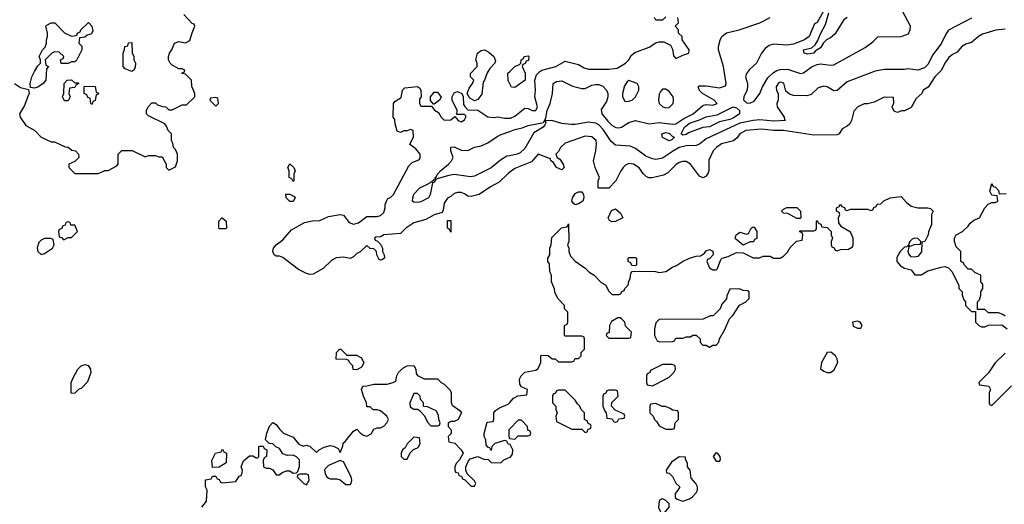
# Model space of a CAD drawing. Header units: inches. Extents: x 2380053 to 2584298, y 380219 to 546618.
# Tile 222 of 256: x 2457082 to 2462945, y 502666 to 505549. Entities that reach past the tile are written whole.
import ezdxf

# ---------------------------------------------------------------- set-up
doc = ezdxf.new("R2010")
doc.units = ezdxf.units.IN
doc.header["$MEASUREMENT"] = 0
doc.layers.add('C4550', color=7, linetype='Continuous')
doc.layers.add('C4560', color=7, linetype='Continuous')

msp = doc.modelspace()

# ---------------------------------------------------------------- linework, layer by layer
at = {"layer": 'C4550', "color": 2}
for points, elevation in [([(2457052, 505170), (2457086.4, 505146.4), (2457134, 505134), (2457138, 505110), (2457131.6, 505091.6), (2457110, 505038), (2457082, 504990), (2457084.7, 504970), (2457119.8, 504919.8), (2457172, 504890), (2457211.1, 504851.1), (2457270, 504822), (2457290, 504822), (2457352.7, 504792.7), (2457370, 504792), (2457392.7, 504772.7), (2457414, 504770), (2457432, 504750), (2457434, 504730), (2457410, 504706), (2457374, 504690), (2457374, 504670), (2457410, 504634), (2457550, 504634), (2457570, 504642), (2457590, 504652), (2457610, 504652), (2457660.4, 504679.6), (2457668, 504690), (2457668, 504750), (2457690, 504772), (2457751.6, 504771.6), (2457830, 504734), (2457850, 504742), (2457890, 504742), (2457910, 504734), (2457930, 504734), (2457954, 504690), (2457954, 504670), (2457970, 504654), (2458010, 504674), (2458022, 504710), (2458022, 504750), (2458010, 504778), (2457998, 504790), (2457994.6, 504814.6), (2457986, 504830), (2457986, 504870), (2457966, 504890), (2457956.4, 504916.4), (2457946, 504930), (2457850, 504978), (2457838, 504990), (2457838, 505010), (2457848, 505030), (2457870, 505054), (2457890, 505054), (2457903.6, 505043.6), (2457932.7, 505032.7), (2457951.6, 505031.6), (2457970, 505014), (2457990, 505014), (2458050, 505042), (2458076.4, 505043.6), (2458126, 505090), (2458126, 505110), (2458107.3, 505152.7), (2458106, 505190), (2458070, 505226), (2458048.4, 505228.4), (2458050, 505234), (2458062, 505238), (2458066, 505250), (2458050, 505258), (2458030, 505258), (2457990, 505279), (2457979, 505290), (2457969.2, 505310), (2457969.1, 505330.9), (2457975.3, 505350), (2457989.1, 505370.9), (2458004, 505410), (2458030, 505418.8), (2458070, 505412), (2458094.6, 505425.4), (2458108.4, 505471.6), (2458126, 505510), (2458122, 505522), (2458110, 505526), (2458060.4, 505580.4)], 58), ([(2460000, 505168), (2459990, 505188), (2459989.5, 505230.5), (2460000, 505241.1)], 54), ([(2460000, 504641.5), (2459990, 504634), (2459938, 504582), (2459885.5, 504554.5), (2459818, 504510), (2459770, 504497.2), (2459750, 504499), (2459730, 504514), (2459710, 504522), (2459690, 504522), (2459670, 504515.3), (2459650, 504498), (2459630, 504488), (2459610, 504458), (2459603.6, 504416.4), (2459596.9, 504403.1), (2459550, 504388.7), (2459499.8, 504360.2), (2459430, 504341.2), (2459382, 504310), (2459350, 504278), (2459251.3, 504268.7), (2459230, 504258), (2459203.6, 504256.4), (2459194, 504250), (2459198, 504238), (2459212.7, 504232.7), (2459230, 504214), (2459242, 504190), (2459242, 504170), (2459252, 504150), (2459254, 504130), (2459239.6, 504120.4), (2459230, 504118), (2459223.1, 504123.1), (2459208, 504150), (2459206, 504170), (2459190, 504186), (2459168.4, 504188.4), (2459150, 504206), (2459110, 504168), (2459090, 504158), (2459070, 504138), (2459050, 504128.7), (2459010, 504137.2), (2458967.5, 504132.5), (2458941.4, 504118.6), (2458890, 504069), (2458830, 504035.3), (2458810, 504034), (2458790, 504039), (2458743.2, 504063.2), (2458650, 504135.3), (2458630, 504142), (2458610, 504142), (2458598, 504150), (2458589.2, 504170), (2458594, 504190), (2458609.3, 504210), (2458650, 504238.8), (2458700.1, 504299.9), (2458777.2, 504342.8), (2458826.3, 504353.7), (2458870, 504354), (2458921.5, 504378.5), (2458990.9, 504390.9), (2459010, 504386), (2459043.7, 504343.7), (2459070, 504333.4), (2459099.6, 504340.4), (2459150, 504378), (2459210, 504378), (2459230, 504384.7), (2459250, 504402), (2459259, 504430), (2459258, 504450), (2459266, 504470), (2459275.3, 504484.7), (2459290, 504492), (2459308, 504510), (2459400.2, 504679.8), (2459420.2, 504699.8), (2459462, 504718), (2459466, 504730), (2459466, 504750), (2459440.4, 504780.4), (2459406, 504806), (2459427.3, 504852.7), (2459426, 504890), (2459410, 504895.3), (2459390, 504888), (2459370, 504888), (2459350, 504878), (2459330, 504886), (2459318, 504930), (2459316.4, 504956.4), (2459306, 504970), (2459308.9, 505051.1), (2459316.4, 505063.6), (2459353.6, 505086.4), (2459362, 505130), (2459375.3, 505144.7), (2459450, 505151.3), (2459463.6, 505143.6), (2459471.3, 505130), (2459472, 505090), (2459463.6, 505076.4), (2459462, 505050), (2459470, 505034), (2459534, 505034), (2459551.6, 505011.6), (2459576.9, 504996.9), (2459592, 504970), (2459610, 504952), (2459650, 504954), (2459674, 504974), (2459694, 504950), (2459710, 504942), (2459730, 504954), (2459738, 504970), (2459738, 504978), (2459730, 504986), (2459686, 504986), (2459688, 505010), (2459658, 505070), (2459658, 505090), (2459670, 505114), (2459690, 505122), (2459714, 505110), (2459722, 505090), (2459725.4, 505045.4), (2459730, 505034), (2459750, 505014), (2459810, 505012), (2459870, 504972), (2459906.8, 504966.8), (2459930, 504972), (2459970, 504962.8), (2460000, 504963.9)], 54), ([(2460000, 504740.4), (2459983.2, 504736.8), (2459945.5, 504714.5), (2459890, 504667.3), (2459790, 504618.4), (2459765.8, 504614.2), (2459670, 504627.8), (2459637, 504623), (2459560.2, 504600.2), (2459555.3, 504610), (2459563.7, 504616.3), (2459569.4, 504630), (2459590, 504653), (2459635.1, 504690), (2459652.7, 504710), (2459662.7, 504730), (2459649.4, 504770), (2459650, 504791), (2459670, 504793), (2459710, 504773), (2459750, 504770.5), (2459790, 504790.7), (2459830, 504798.8), (2459870, 504816.3), (2459924.8, 504855.2), (2459950, 504866.7), (2460000, 504885)], 50), ([(2458166, 502650), (2458195.3, 502684.7), (2458198, 502750), (2458188.7, 502770), (2458189, 502811), (2458222, 502818), (2458230, 502834), (2458250, 502834), (2458258, 502818), (2458270, 502814), (2458278, 502798), (2458290, 502794), (2458370, 502802), (2458390, 502834), (2458402, 502838), (2458407.3, 502852.7), (2458408, 502870), (2458402, 502890), (2458414.6, 502925.4), (2458450, 502954), (2458470, 502954), (2458490, 502942), (2458498, 502942), (2458506, 502950), (2458506, 503010), (2458512.7, 503012.7), (2458532.7, 503012.7), (2458538, 502998), (2458554, 502990), (2458552, 502950), (2458538, 502942), (2458532.7, 502927.3), (2458534, 502890), (2458550, 502882), (2458570, 502882), (2458590, 502872), (2458610, 502842), (2458630, 502842), (2458644.7, 502855.3), (2458670, 502864.7), (2458690, 502864.7), (2458710, 502852), (2458730, 502854), (2458738, 502862), (2458748.4, 502891.6), (2458748, 502930), (2458730, 502948), (2458710, 502958), (2458676.4, 502956.4), (2458650, 502966), (2458630, 502998), (2458608, 503008), (2458590, 503026), (2458567.3, 503027.3), (2458546, 503050), (2458554, 503090), (2458569.3, 503130.7), (2458590, 503152), (2458610, 503142), (2458631.6, 503111.6), (2458654, 503090), (2458710, 503064.7), (2458744.7, 503024.7), (2458770, 503012), (2458790, 503018), (2458810, 503011.3), (2458850, 502974), (2458866, 502990), (2458894.6, 503005.4), (2458930, 503016), (2458951.6, 503011.6), (2458978, 502998), (2458990, 502974), (2459007.3, 503012.7), (2459008, 503030), (2459020.4, 503039.6), (2459070, 503102), (2459090, 503114), (2459112, 503090), (2459130, 503078), (2459150, 503072), (2459174.6, 503085.4), (2459190, 503114), (2459210, 503122), (2459230, 503122), (2459250, 503132), (2459268, 503150), (2459278, 503170), (2459268, 503190), (2459230, 503222), (2459210, 503228.7), (2459188, 503228), (2459170, 503246), (2459150, 503246), (2459148, 503270), (2459128.9, 503308.9), (2459118, 503350), (2459126, 503370), (2459150, 503371.3), (2459190, 503382), (2459270, 503382), (2459306, 503390), (2459322, 503398), (2459328, 503430), (2459338, 503450), (2459363.2, 503476.8), (2459390, 503491), (2459430, 503492), (2459442, 503470), (2459443.6, 503443.6), (2459451.6, 503431.6), (2459490, 503412), (2459570, 503412), (2459591.6, 503391.6), (2459610, 503382), (2459645.4, 503345.4), (2459651, 503330), (2459651.1, 503271.1), (2459656.9, 503256.9), (2459703.6, 503223.6), (2459712, 503210), (2459691.3, 503168.7), (2459670, 503158), (2459650, 503158), (2459634, 503150), (2459634, 503130), (2459652, 503110), (2459651.6, 503088.4), (2459634, 503070), (2459638, 503038), (2459674, 503030), (2459711.1, 502991.1), (2459722, 502970), (2459702, 502930), (2459682, 502910), (2459674, 502890), (2459674, 502870), (2459678, 502858), (2459692.7, 502852.7), (2459698, 502838), (2459712.7, 502832.7), (2459718, 502818), (2459732.7, 502812.7), (2459770, 502774), (2459790, 502774), (2459798, 502790), (2459790, 502806), (2459747.3, 502847.3), (2459738, 502870), (2459738, 502890), (2459754.6, 502925.4), (2459764, 502936), (2459810, 502951.3), (2459850, 502932), (2459870, 502934), (2459890, 502914), (2459947.3, 502912.7), (2459966, 502930), (2460000, 502947)], 54), ([(2460000, 503022.7), (2459990, 503026), (2459982, 503042), (2459970, 503046), (2459911.6, 503028.4), (2459894, 503010), (2459890, 502986), (2459882, 503002), (2459870, 503006), (2459860.4, 503020.4), (2459858, 503050), (2459848, 503070), (2459848.4, 503088.4), (2459866, 503154), (2459902, 503158), (2459906, 503170), (2459906, 503210), (2459916.4, 503223.6), (2459940.2, 503239.8), (2459990, 503262), (2460000, 503272.5)], 54), ([(2460000, 503116), (2459994, 503110), (2459994, 503070), (2459998, 503058), (2460000, 503057.7)], 54)]:
    msp.add_lwpolyline(points, dxfattribs=dict(at, elevation=elevation))
for points, elevation in [([(2457328.4, 505288.4), (2457326, 505310), (2457342, 505318), (2457346, 505330), (2457316.4, 505356.4), (2457290, 505358), (2457274, 505350), (2457234, 505310), (2457238, 505278), (2457254, 505270), (2457242, 505258), (2457238, 505190), (2457222, 505170), (2457190, 505148.7), (2457170, 505142), (2457146, 505146), (2457144, 505170), (2457154, 505210), (2457170, 505242), (2457190, 505274), (2457206, 505290), (2457206, 505310), (2457198, 505330), (2457218, 505370), (2457234, 505386), (2457242, 505410), (2457242, 505430), (2457248.7, 505450), (2457248.7, 505470), (2457238, 505510), (2457243.1, 505516.9), (2457270, 505531.3), (2457291.6, 505531.6), (2457350, 505472), (2457390, 505452), (2457407.3, 505452.7), (2457422, 505458), (2457426, 505470), (2457442, 505478), (2457446, 505490), (2457492.7, 505532.7), (2457511.6, 505511.6), (2457516.9, 505483.1), (2457510, 505466), (2457499.6, 505460.4), (2457483.6, 505456.4), (2457470, 505446), (2457438, 505442), (2457434, 505410), (2457451.6, 505391.6), (2457452, 505370), (2457422, 505310), (2457410, 505298), (2457390, 505298), (2457371.1, 505288.9)], 58), ([(2457750, 505242), (2457710, 505258), (2457698, 505270), (2457698, 505350), (2457707.3, 505372.7), (2457708, 505390), (2457726, 505394), (2457730, 505412), (2457750, 505414), (2457752.7, 505352.7), (2457762, 505330), (2457762, 505310), (2457771, 505290), (2457770, 505266), (2457762, 505250)], 58), ([(2459790, 505066), (2459763.1, 505083.1), (2459746, 505110), (2459758, 505142), (2459778, 505170), (2459786, 505190), (2459766, 505210), (2459766, 505230), (2459806, 505270), (2459806, 505290), (2459798, 505310), (2459809, 505350), (2459830, 505366), (2459850, 505370.7), (2459876.7, 505356.7), (2459906, 505330), (2459915.3, 505304.7), (2459911.3, 505290), (2459881.4, 505258.6), (2459866, 505234), (2459850.7, 505189.3), (2459842, 505178), (2459833.4, 505106.6), (2459810, 505075.3)], 54), ([(2457410, 505174), (2457430, 505174), (2457434, 505170), (2457418, 505162), (2457410, 505146), (2457378, 505142), (2457374, 505110), (2457382, 505090), (2457370, 505066), (2457350, 505066), (2457338, 505090), (2457346, 505110), (2457348, 505170), (2457366, 505190), (2457390, 505192)], 58), ([(2457510, 505046), (2457506, 505050), (2457502, 505082), (2457487.3, 505087.3), (2457482, 505102), (2457466, 505110), (2457466, 505150), (2457470, 505154), (2457532.7, 505152.7), (2457538, 505118), (2457552, 505112), (2457550, 505106), (2457538, 505102), (2457531.6, 505068.4), (2457518, 505062), (2457514, 505046)], 58), ([(2458250, 505086), (2458218, 505082), (2458214, 505070), (2458250, 505034), (2458266, 505050), (2458262, 505082)], 58), ([(2459546, 505046), (2459528.4, 505068.4), (2459528, 505090), (2459550, 505118), (2459570, 505118), (2459591.1, 505088.9), (2459582, 505070), (2459550, 505046)], 54), ([(2458710, 504586), (2458702, 504602), (2458686, 504610), (2458686, 504650), (2458678, 504670), (2458690, 504692), (2458714, 504670), (2458722, 504650), (2458714, 504630), (2458714, 504590)], 54), ([(2459450, 504461.2), (2459430, 504464), (2459422, 504470), (2459422.7, 504490), (2459430, 504511), (2459464, 504550), (2459522.7, 504577.3), (2459530, 504584.7), (2459538, 504582), (2459538, 504590), (2459546.3, 504593.7), (2459550, 504602), (2459559.6, 504599.6), (2459550, 504582), (2459541, 504579), (2459526, 504510), (2459516, 504490), (2459470, 504466)], 50), ([(2458710, 504468), (2458690, 504468.7), (2458668.9, 504488.9), (2458668, 504512), (2458691.6, 504511.6), (2458716.9, 504496.9), (2458722, 504490)], 54), ([(2458270, 504306), (2458268, 504310), (2458268.9, 504351.1), (2458286, 504370), (2458288.9, 504371.1), (2458312, 504350), (2458314, 504310), (2458310, 504306)], 54), ([(2457370, 504346), (2457358, 504342), (2457352.7, 504327.3), (2457338, 504322), (2457332.7, 504307.3), (2457318, 504302), (2457314, 504290), (2457318, 504258), (2457332.7, 504252.7), (2457342, 504242), (2457350, 504242), (2457370, 504254), (2457390, 504254), (2457426, 504290), (2457410, 504326), (2457387.3, 504327.3), (2457382, 504342)], 58), ([(2459650, 504286), (2459642, 504302), (2459628.9, 504308.9), (2459630, 504354), (2459650, 504354)], 54), ([(2457230, 504248), (2457210, 504238), (2457196.9, 504223.1), (2457187.1, 504192.9), (2457191.1, 504171.1), (2457210, 504152), (2457230, 504158), (2457278, 504190), (2457288, 504210), (2457282, 504242), (2457267.3, 504247.3)], 58), ([(2459090, 503466), (2459067.3, 503467.3), (2459066, 503490), (2459046, 503510), (2459042, 503522), (2459027.3, 503527.3), (2458966, 503530), (2458968, 503570), (2458986, 503590), (2458994, 503590), (2459030, 503554), (2459087.3, 503552.7), (2459116.9, 503536.9), (2459131.6, 503508.4), (2459116.9, 503483.1)], 54), ([(2457390, 503326), (2457388, 503330), (2457388, 503390), (2457400.4, 503419.6), (2457428, 503470), (2457448, 503490), (2457470, 503498), (2457490, 503492), (2457504.7, 503470), (2457506, 503450), (2457485.4, 503394.6), (2457450, 503358), (2457431.6, 503348.4), (2457410, 503328)], 54), ([(2459450, 503326), (2459430, 503326), (2459404.7, 503270), (2459406.4, 503246.4), (2459430, 503232), (2459452, 503232), (2459463.6, 503223.6), (2459492.7, 503192.7), (2459510, 503154), (2459530, 503134), (2459570, 503134), (2459582, 503138), (2459586, 503150), (2459578, 503170), (2459576.4, 503196.4), (2459562, 503222), (2459510, 503246), (2459487.3, 503247.3), (2459486, 503270), (2459468, 503290), (2459466, 503310)], 54), ([(2459430, 503066), (2459390, 503026), (2459378, 503002), (2459362, 502990), (2459354, 502970), (2459354, 502950), (2459370, 502934), (2459390, 502934), (2459407.3, 502972.7), (2459427.3, 502992.7), (2459450, 503002), (2459458, 503010), (2459466, 503030), (2459462, 503062)], 54), ([(2458230, 502886), (2458227.3, 502927.3), (2458248.9, 502971.1), (2458282, 502978), (2458290, 502994), (2458298, 502978), (2458314, 502970), (2458312.7, 502912.7), (2458270, 502888)], 54), ([(2458990, 502926), (2458922, 502898), (2458902, 502878), (2458898, 502870), (2458901, 502850), (2458910, 502832), (2458922, 502822), (2458930, 502818), (2458970, 502818), (2458991, 502811), (2459023.6, 502783.6), (2459050, 502784.7), (2459055.3, 502790), (2459059, 502810), (2459055.3, 502830), (2459010, 502918)], 54), ([(2458790, 502846), (2458750, 502846), (2458738, 502842), (2458734, 502830), (2458774, 502790), (2458790, 502782), (2458806, 502810), (2458802, 502842)], 54)]:
    msp.add_lwpolyline(points, close=True, dxfattribs=dict(at, elevation=elevation))
at = {"layer": 'C4560', "color": 2}
for points, elevation in [([(2461870, 505604), (2461830, 505532), (2461814.6, 505525.4), (2461784, 505450), (2461755.3, 505430), (2461690, 505404.6), (2461650, 505398), (2461570, 505403.1), (2461545.1, 505394.9), (2461521.5, 505378.5), (2461498.4, 505350), (2461469.3, 505290), (2461426.9, 505253.1), (2461409.6, 505230), (2461404.7, 505210), (2461415.4, 505170), (2461416, 505150), (2461411.8, 505128.2), (2461393.3, 505090), (2461391.9, 505071.9), (2461410, 505054), (2461430, 505052), (2461455.1, 505064.9), (2461488.9, 505111.1), (2461504.6, 505150), (2461537, 505203), (2461570, 505235.8), (2461590, 505246.9), (2461610, 505252.9), (2461654.5, 505254.5), (2461730.6, 505229.4), (2461750, 505233.2), (2461801, 505270), (2461830, 505283.7), (2461850, 505286.6), (2461910, 505279.3), (2461930, 505281.2), (2462115.9, 505384.1), (2462162, 505418), (2462192, 505448), (2462330, 505449), (2462374.4, 505465.6), (2462384.7, 505490), (2462386, 505510), (2462322.8, 505630)], 46), ([(2460000, 504885), (2460030, 504896), (2460074.9, 504905.1), (2460110, 504920.4), (2460202, 504938), (2460216, 504964), (2460222.7, 505010), (2460240.4, 505050), (2460255.8, 505110), (2460259, 505170), (2460278.6, 505181.4), (2460310, 505185.5), (2460373, 505153), (2460430, 505139.5), (2460450, 505139.3), (2460490, 505159.3), (2460510, 505163.8), (2460530, 505164.4), (2460554.1, 505154.1), (2460577, 505130), (2460584.2, 505110), (2460584.6, 505090), (2460577.2, 505062.8), (2460545.1, 505014.9), (2460548, 504990), (2460584.8, 504944.8), (2460610, 504920.9), (2460632.5, 504907.5), (2460650, 504905.2), (2460665.2, 504910), (2460710, 504937.6), (2460750, 504948.7), (2460830, 504930.4), (2460890, 504937), (2460970, 504927), (2460990, 504930.4), (2461037.8, 504962.2), (2461092.7, 504990), (2461150, 505038), (2461170, 505044.7), (2461210, 505041), (2461235.3, 505050), (2461218, 505070), (2461148, 505110), (2461130, 505128), (2461122, 505150), (2461130, 505156), (2461170, 505155.5), (2461250, 505143.8), (2461284.7, 505155.3), (2461289.2, 505170), (2461273.2, 505270), (2461244, 505370), (2461244, 505390), (2461253.2, 505426.8), (2461264, 505450), (2461290, 505471), (2461366, 505490), (2461489.1, 505530.9), (2461550, 505562.8)], 50), ([(2460000, 504963.9), (2460004, 504964), (2460030, 504976.3), (2460090, 505022.8), (2460110, 505020.7), (2460134, 505010), (2460155.3, 505010), (2460165.2, 505030), (2460148.7, 505090), (2460153.2, 505130), (2460148.7, 505190), (2460159.3, 505220.7), (2460178.6, 505241.4), (2460191.5, 505248.5), (2460275.3, 505270), (2460330, 505302), (2460410, 505282), (2460443.5, 505263.5), (2460470, 505256), (2460590, 505254.8), (2460639.3, 505260.7), (2460689.1, 505290.9), (2460708.9, 505311.1), (2460723.1, 505336.9), (2460745.2, 505354.8), (2460830, 505386.8), (2460870, 505412), (2460890, 505418), (2460916.9, 505416.9), (2460956.9, 505396.9), (2460970, 505374), (2460975.3, 505335.3), (2460990, 505318), (2461030, 505338.8), (2461066, 505350), (2461068.7, 505370), (2461026, 505430), (2461026, 505450), (2461006, 505470), (2461006, 505490), (2460986, 505510), (2461006, 505530), (2461002, 505562)], 54), ([(2462750, 505558), (2462613.4, 505486.6), (2462596.3, 505463.7), (2462570.6, 505410), (2462520.3, 505339.7), (2462490, 505282.7), (2462470, 505263.7), (2462430, 505249), (2462370, 505257.2), (2462350, 505253.2), (2462230, 505253.2), (2462176.8, 505243.2), (2462010, 505179.3), (2461950, 505129), (2461930, 505125.2), (2461890, 505149.2), (2461870, 505153.2), (2461836.8, 505143.2), (2461795.2, 505104.8), (2461770, 505096), (2461690, 505099.3), (2461665.6, 505105.6), (2461644, 505124), (2461631.5, 505171.5), (2461610, 505177.2), (2461598, 505170), (2461587.3, 505150), (2461587.9, 505127.9), (2461598, 505110), (2461598.8, 505070), (2461590.8, 505050), (2461593.4, 505030), (2461634, 504970), (2461636, 504956), (2461642, 504950), (2461573.5, 504946.5), (2461490, 504952.8), (2461450, 504949.7), (2461370, 504932.9), (2461170, 504840.7), (2461130, 504809.4), (2461110, 504800.9), (2461050, 504798), (2461010, 504788.2), (2460975.5, 504770), (2460910, 504725.1), (2460870, 504717.6), (2460850, 504720.7), (2460810, 504737.4), (2460750, 504783), (2460717.3, 504797.3), (2460630, 504802.9), (2460604.5, 504824.5), (2460556.8, 504896.8), (2460530, 504924.4), (2460513.2, 504933.2), (2460470, 504938.8), (2460390, 504925.7), (2460366.3, 504926.3), (2460310, 504932), (2460250, 504949.5), (2460212, 504948), (2460216, 504936), (2460210, 504924), (2460198.8, 504910), (2460144.5, 504875.5), (2460090, 504782.7), (2460062, 504758), (2460044.7, 504750), (2460000, 504740.4)], 50), ([(2460930, 505566), (2460910, 505546), (2460870, 505546), (2460862, 505562)], 54), ([(2462010, 505562), (2461990, 505548), (2461935.9, 505464.1), (2461910, 505441.2), (2461886.8, 505430), (2461868.4, 505411.6), (2461850, 505382.7), (2461818.5, 505361.5), (2461810.7, 505350), (2461775.6, 505344.4), (2461754, 505350), (2461749, 505370), (2461798, 505382), (2461819.3, 505400.7), (2461834.5, 505425.5), (2461850, 505464.9), (2461880.1, 505519.9), (2461900.7, 505590)], 42), ([(2462950, 505492.3), (2462893.7, 505486.3), (2462815.9, 505464.1), (2462791.3, 505450), (2462750, 505414), (2462715.3, 505404.7), (2462692, 505390), (2462663.6, 505356.4), (2462636.9, 505343.1), (2462615.3, 505324.7), (2462591.3, 505290), (2462570.9, 505249.1), (2462531.3, 505210), (2462491.3, 505148.7), (2462462, 505130), (2462454, 505110), (2462419.6, 505080.4), (2462390, 505028), (2462350, 505008), (2462332.7, 505007.3), (2462310, 504998), (2462290, 505006), (2462278, 505030), (2462287.3, 505052.7), (2462286, 505086), (2462230, 505088), (2462170, 505058), (2462130, 505048.7), (2462110, 505048.7), (2462072, 505030), (2462050, 505006), (2462036, 504950), (2462024.7, 504930), (2462010, 504915.3), (2461979.6, 504900.4), (2461962, 504870), (2461950, 504864), (2461810, 504862.9), (2461630.4, 504889.6), (2461570, 504889.6), (2461498.6, 504898.6), (2461406, 504890), (2461370.7, 504870), (2461353.7, 504846.3), (2461332.1, 504827.9), (2461261, 504810), (2461230.8, 504790), (2461210.8, 504770), (2461186.2, 504713.8), (2461186, 504650), (2461182, 504638), (2461170, 504618), (2461151.1, 504608.9), (2461130, 504618), (2461077.2, 504690), (2461050, 504705.2), (2461030, 504706), (2461010, 504699.3), (2460990, 504685.2), (2460942.5, 504637.5), (2460915.5, 504624.5), (2460849.1, 504609.1), (2460830, 504609), (2460815.1, 504615.1), (2460794.5, 504634.5), (2460770, 504668.7), (2460738, 504690), (2460710, 504694), (2460690, 504684), (2460676, 504670), (2460661, 504650), (2460631.3, 504590), (2460590, 504548), (2460530, 504548), (2460526, 504550), (2460526, 504590), (2460535.3, 504610), (2460508.7, 504670), (2460499, 504710), (2460513.2, 504770), (2460517.2, 504810), (2460514, 504830), (2460490, 504853.2), (2460450, 504857.2), (2460330, 504815.3), (2460302, 504790), (2460290, 504766), (2460274, 504750), (2460282, 504730), (2460298.8, 504718.8), (2460318, 504690), (2460324.7, 504670), (2460310, 504655.3), (2460279.3, 504670), (2460260.2, 504700.2), (2460245.2, 504710), (2460242, 504722), (2460170, 504749), (2460130, 504704), (2460030, 504664), (2460000, 504641.5)], 54), ([(2460000, 505241.1), (2460030, 505271.3), (2460058, 505282), (2460066, 505290), (2460068, 505310), (2460082, 505318), (2460086, 505330), (2460110, 505334), (2460114, 505330), (2460112.7, 505307.3), (2460098, 505302), (2460092, 505288), (2460078, 505282), (2460074, 505270), (2460091.1, 505231.1), (2460091.3, 505190), (2460030, 505146), (2460010, 505148), (2460000, 505168)], 54), ([(2462950, 503786), (2462936.4, 503796.4), (2462910, 503806), (2462850, 503806), (2462830, 503826), (2462786, 503826), (2462786, 503870), (2462796.4, 503883.6), (2462806, 503910), (2462806, 503930), (2462818, 503950), (2462816.4, 503976.4), (2462806, 503990), (2462806, 504030), (2462770, 504046), (2462750, 504066), (2462730, 504066), (2462706, 504090), (2462702, 504102), (2462686, 504110), (2462686, 504170), (2462658, 504198), (2462648, 504230), (2462648, 504250), (2462658, 504270), (2462695.3, 504290), (2462730, 504322), (2462741.2, 504338.8), (2462764, 504356), (2462798, 504370), (2462829.1, 504430.9), (2462848.9, 504451.1), (2462870, 504462), (2462890, 504462), (2462906, 504470), (2462902, 504502), (2462870, 504506), (2462858, 504530), (2462870, 504574), (2462878, 504558), (2462892.7, 504552.7), (2462910, 504534), (2462914, 504514), (2462955.3, 504515.3)], 54), ([(2460000, 503272.5), (2460023.1, 503296.9), (2460048.4, 503311.6), (2460102, 503318), (2460106, 503350), (2460070, 503366), (2460060.4, 503380.4), (2460058, 503410), (2460068.9, 503431.1), (2460090, 503452), (2460156.4, 503463.6), (2460170, 503474), (2460186, 503510), (2460186, 503550), (2460190, 503554), (2460230, 503552), (2460252.7, 503532.7), (2460271.6, 503531.6), (2460290, 503514), (2460370, 503514), (2460382, 503518), (2460390, 503534), (2460410, 503534), (2460426, 503550), (2460426, 503570), (2460446, 503590), (2460446, 503650), (2460442, 503662), (2460430, 503666), (2460330, 503666), (2460326, 503670), (2460326, 503730), (2460342, 503738), (2460346, 503750), (2460346, 503810), (2460326, 503830), (2460326, 503850), (2460286, 503890), (2460268.4, 503928.4), (2460267.3, 503947.3), (2460248, 503990), (2460248, 504030), (2460238, 504050), (2460236.4, 504096.4), (2460228, 504110), (2460228, 504130), (2460238, 504150), (2460238, 504190), (2460246, 504210), (2460250, 504254), (2460308.9, 504311.1), (2460342, 504318), (2460350, 504334), (2460352, 504230), (2460344.7, 504210), (2460351.1, 504191.1), (2460351.3, 504170), (2460362, 504142), (2460390, 504112), (2460450, 504072), (2460472, 504050), (2460502, 504030), (2460545.4, 503985.4), (2460571.1, 503971.1), (2460590, 503934), (2460610, 503914), (2460650, 503914), (2460662, 503918), (2460668, 503932), (2460682, 503938), (2460686, 503950), (2460706, 503970), (2460708.4, 503991.6), (2460718, 504010), (2460720.4, 504039.6), (2460730, 504054), (2460868.4, 504051.6), (2460890, 504046), (2460930, 504051.3), (2460970, 504078), (2460993.6, 504086.4), (2461029.1, 504110.9), (2461070, 504131), (2461110, 504142), (2461136.4, 504143.6), (2461160.4, 504159.6), (2461170, 504174), (2461190, 504182), (2461210, 504172), (2461212, 504150), (2461190, 504126), (2461178, 504122), (2461174, 504110), (2461190, 504074), (2461210, 504062), (2461230, 504062), (2461238, 504070), (2461258, 504122), (2461266, 504130), (2461300.2, 504139.8), (2461350, 504164.7), (2461390, 504162), (2461450, 504132), (2461487.3, 504132.7), (2461510, 504142), (2461550, 504142), (2461571.6, 504131.6), (2461610, 504131.3), (2461630, 504142), (2461654.6, 504165.4), (2461670, 504194), (2461707.3, 504232.7), (2461742, 504238), (2461746, 504270), (2461742, 504282), (2461727.3, 504287.3), (2461727.3, 504292.7), (2461810, 504294), (2461822, 504298), (2461826, 504310), (2461826, 504350), (2461830, 504354), (2461838, 504338), (2461852.7, 504332.7), (2461858, 504318), (2461890, 504314), (2461914, 504290), (2461914, 504270), (2461922, 504250), (2461914, 504230), (2461914, 504210), (2461918, 504198), (2461932.7, 504192.7), (2461938, 504178), (2461950, 504174), (2461970, 504182), (2462016.4, 504183.6), (2462042, 504198), (2462046, 504210), (2462046, 504250), (2462030, 504286), (2461976.4, 504316.4), (2461960.4, 504340.4), (2461958, 504370), (2461966, 504390), (2461962, 504402), (2461946, 504410), (2461946, 504430), (2461962, 504438), (2461970, 504452), (2461978, 504438), (2461992.7, 504432.7), (2461998, 504418), (2462010, 504414), (2462030, 504422), (2462130, 504422), (2462150, 504414), (2462162, 504418), (2462167.3, 504432.7), (2462182, 504438), (2462187.3, 504452.7), (2462210, 504454), (2462228, 504472), (2462266, 504490), (2462330, 504498), (2462362.5, 504462.5), (2462390, 504441), (2462430, 504430.8), (2462490, 504431), (2462505.4, 504425.4), (2462522, 504410), (2462512, 504390), (2462511.3, 504330), (2462492.7, 504287.3), (2462492, 504270), (2462472, 504230), (2462454, 504226), (2462452.5, 504167.5), (2462430, 504140.9), (2462410, 504136), (2462390, 504139), (2462376.5, 504156.5), (2462373.2, 504170), (2462378, 504198), (2462370, 504206), (2462362, 504198), (2462350, 504195.3), (2462324.7, 504170), (2462306, 504134), (2462304.7, 504110), (2462326, 504086), (2462350, 504071.3), (2462390, 504062), (2462412, 504032), (2462450, 504031.3), (2462490, 504056), (2462570, 504078), (2462590, 504082), (2462612.7, 504072.7), (2462631.6, 504051.6), (2462674, 503970), (2462674, 503950), (2462694, 503930), (2462694, 503910), (2462703.6, 503883.6), (2462714, 503870), (2462714, 503850), (2462750, 503814), (2462774, 503814), (2462774, 503750), (2462794, 503730), (2462810, 503722), (2462830, 503722), (2462850, 503732), (2462930, 503734), (2462962, 503710)], 54), ([(2462950, 503566), (2462890, 503508), (2462850, 503448), (2462794, 503390), (2462798, 503378), (2462852, 503370), (2462862, 503350), (2462854, 503330), (2462854, 503270), (2462858, 503258), (2462870, 503254), (2462988.4, 503371.6)], 54), ([(2460000, 503057.7), (2460030, 503054), (2460050, 503074), (2460110, 503074), (2460122, 503078), (2460126, 503090), (2460122, 503102), (2460107.3, 503107.3), (2460106, 503130), (2460070, 503166), (2460050, 503166), (2460000, 503116)], 54), ([(2460000, 502947), (2460006, 502950), (2460016.4, 502963.6), (2460018, 502990), (2460002, 503022), (2460000, 503022.7)], 54)]:
    msp.add_lwpolyline(points, dxfattribs=dict(at, elevation=elevation))
for points, elevation in [([(2460710, 505188), (2460699.6, 505180.4), (2460683.5, 505156.5), (2460671.3, 505110), (2460671.3, 505090), (2460685.4, 505065.4), (2460690, 505062), (2460710, 505064.7), (2460730, 505071.3), (2460748.7, 505090), (2460768.7, 505130), (2460768.7, 505150), (2460758, 505170)], 54), ([(2460930, 505135.3), (2460910, 505135.3), (2460896.9, 505123.1), (2460890, 505106), (2460886.8, 505070), (2460890.7, 505050.7), (2460912, 505030), (2460930, 505024.9), (2460950, 505027.3), (2460972.7, 505050), (2460976, 505070), (2460972.7, 505090), (2460950, 505122)], 54), ([(2461030, 504862.7), (2461021.2, 504870), (2461040.5, 504910), (2461070, 504933.4), (2461130, 504952.7), (2461170, 504971.3), (2461235.7, 504984.3), (2461330, 505030.4), (2461350, 505025.5), (2461367.7, 505010), (2461368, 504990), (2461330, 504963.5), (2461310, 504954.8), (2461250, 504941.1), (2461190, 504911.2), (2461150, 504907.8), (2461064.6, 504875.4), (2461050, 504865.6)], 46), ([(2460950, 504829.5), (2460909.4, 504849.4), (2460906, 504870), (2460930, 504877.6), (2460950, 504873.4), (2460970, 504854), (2460982, 504850), (2460966, 504834)], 46), ([(2460390, 504448.7), (2460377.2, 504457.2), (2460369.3, 504469.3), (2460373.2, 504490), (2460390, 504514.8), (2460410, 504526), (2460430, 504524.7), (2460438.8, 504510), (2460441, 504490), (2460436, 504470), (2460410, 504453.2)], 54), ([(2460607.3, 504347.3), (2460594.8, 504354.8), (2460586, 504370), (2460605.8, 504414.2), (2460630, 504424), (2460658.8, 504398.8), (2460674, 504370), (2460630, 504349.2)], 54), ([(2461710, 504366), (2461656.4, 504396.4), (2461630, 504398), (2461618, 504410), (2461630, 504422), (2461650, 504431.3), (2461710, 504431.3), (2461732, 504410), (2461734, 504370), (2461730, 504366)], 54), ([(2461390, 504208), (2461345.2, 504245.2), (2461342, 504250), (2461348.7, 504270), (2461370, 504284.7), (2461410, 504274), (2461422, 504278), (2461438, 504310), (2461450, 504318), (2461455.3, 504315.3), (2461471.3, 504290), (2461471.6, 504248.4), (2461458, 504242), (2461451.6, 504228.4), (2461432.7, 504227.3)], 54), ([(2462410, 504248.7), (2462396.9, 504243.1), (2462382, 504230), (2462374, 504210), (2462382, 504202), (2462390, 504204.7), (2462408.4, 504211.6), (2462446, 504214), (2462448, 504230), (2462430, 504248)], 54), ([(2460750, 504086), (2460727.3, 504087.3), (2460722, 504102), (2460706, 504110), (2460706, 504130), (2460710, 504134), (2460750, 504134), (2460754, 504130), (2460754, 504090)], 54), ([(2461367.3, 503947.3), (2461310, 503946), (2461292.7, 503907.3), (2461291.6, 503888.4), (2461263.6, 503856.4), (2461254, 503830), (2461211.6, 503788.4), (2461192.7, 503787.3), (2461151.6, 503768.4), (2460890, 503766), (2460870, 503746), (2460862, 503710), (2460862, 503670), (2460878, 503638), (2460892.7, 503632.7), (2460970, 503634), (2460982, 503638), (2460990, 503654), (2461030, 503654), (2461050, 503662), (2461076.4, 503663.6), (2461090, 503672), (2461110, 503672), (2461134, 503650), (2461134, 503630), (2461150, 503614), (2461170, 503614), (2461190, 503602), (2461210, 503614), (2461230, 503614), (2461246, 503630), (2461248.4, 503651.6), (2461278, 503702), (2461308, 503770), (2461328, 503790), (2461368.9, 503851.1), (2461406, 503870), (2461426, 503890), (2461426, 503930), (2461416.4, 503936.4), (2461390, 503938)], 54), ([(2460656.4, 503776.4), (2460643.6, 503776.4), (2460605.4, 503754.6), (2460594, 503730), (2460592, 503688), (2460578, 503682), (2460574, 503670), (2460590, 503654), (2460710, 503654), (2460722, 503658), (2460726, 503690), (2460690, 503726), (2460686, 503750), (2460666, 503770)], 54), ([(2462070, 503755.3), (2462042, 503750), (2462045.4, 503725.4), (2462070, 503714), (2462090, 503714), (2462098, 503730), (2462086, 503750)], 54), ([(2461911.7, 503571.7), (2461890.9, 503569.1), (2461856, 503510), (2461851.3, 503471.3), (2461870, 503458), (2461890, 503451), (2461910, 503451.3), (2461930, 503464.7), (2461954, 503510), (2461949.2, 503530), (2461939, 503550)], 54), ([(2460970, 503498), (2460910, 503498), (2460838, 503462), (2460834, 503450), (2460818, 503442), (2460814, 503430), (2460814, 503390), (2460818, 503378), (2460850, 503372), (2460870, 503382), (2460950, 503422), (2460978, 503450), (2460988, 503470), (2460986, 503490)], 54), ([(2460330, 503346), (2460290, 503346), (2460278, 503342), (2460272.7, 503327.3), (2460258, 503322), (2460254, 503310), (2460254, 503270), (2460274, 503250), (2460274, 503230), (2460282, 503210), (2460274, 503190), (2460278, 503158), (2460370, 503114), (2460430, 503114), (2460450, 503094), (2460462, 503098), (2460467.3, 503112.7), (2460482, 503118), (2460486, 503130), (2460482, 503142), (2460467.3, 503147.3), (2460462, 503162), (2460446, 503170), (2460446, 503210), (2460426, 503230), (2460418, 503250), (2460403.1, 503263.1), (2460390, 503286)], 54), ([(2460630, 503346), (2460590, 503346), (2460578, 503342), (2460572.7, 503327.3), (2460558, 503322), (2460554, 503310), (2460554, 503250), (2460563.6, 503223.6), (2460574, 503210), (2460578, 503178), (2460610, 503174), (2460618, 503158), (2460630, 503154), (2460642, 503158), (2460650, 503174), (2460682, 503178), (2460686, 503190), (2460682, 503202), (2460627.3, 503227.3), (2460606, 503250), (2460607.3, 503272.7), (2460646, 503310), (2460642, 503342)], 54), ([(2460870, 503266), (2460838, 503262), (2460834, 503250), (2460834, 503210), (2460854, 503190), (2460862, 503170), (2460876.9, 503156.9), (2460890, 503134), (2460930, 503114), (2460970, 503114), (2460982, 503118), (2460986, 503150), (2461006, 503170), (2461006, 503210), (2461002, 503222), (2460970, 503226), (2460956.4, 503236.4), (2460927.3, 503247.3), (2460908.4, 503248.4)], 54), ([(2461226.8, 502973.2), (2461212, 502950), (2461230, 502922), (2461250, 502922), (2461255.3, 502930), (2461254, 502950), (2461238, 502970)], 54), ([(2461010, 502948), (2460963.5, 502916.5), (2460932, 502870), (2460934, 502854), (2460950, 502852), (2460970, 502832), (2460990, 502792), (2461012, 502770), (2461002, 502750), (2460984.7, 502730), (2460986, 502706), (2460996.9, 502696.9), (2461030, 502684.7), (2461070, 502698), (2461088, 502710), (2461110, 502734), (2461118, 502750), (2461118, 502770), (2461108, 502790), (2461081.2, 502821.2), (2461075.3, 502870), (2461058, 502890), (2461058, 502910), (2461046, 502934), (2461046, 502946)], 54), ([(2460910, 502698), (2460903.6, 502696.4), (2460890, 502686), (2460885.4, 502645.4), (2460899.6, 502619.6), (2460910, 502612), (2460930, 502624.7), (2460948.7, 502650), (2460948.7, 502670), (2460930, 502688.7)], 54)]:
    msp.add_lwpolyline(points, close=True, dxfattribs=dict(at, elevation=elevation))

doc.saveas('drawing.dxf')
